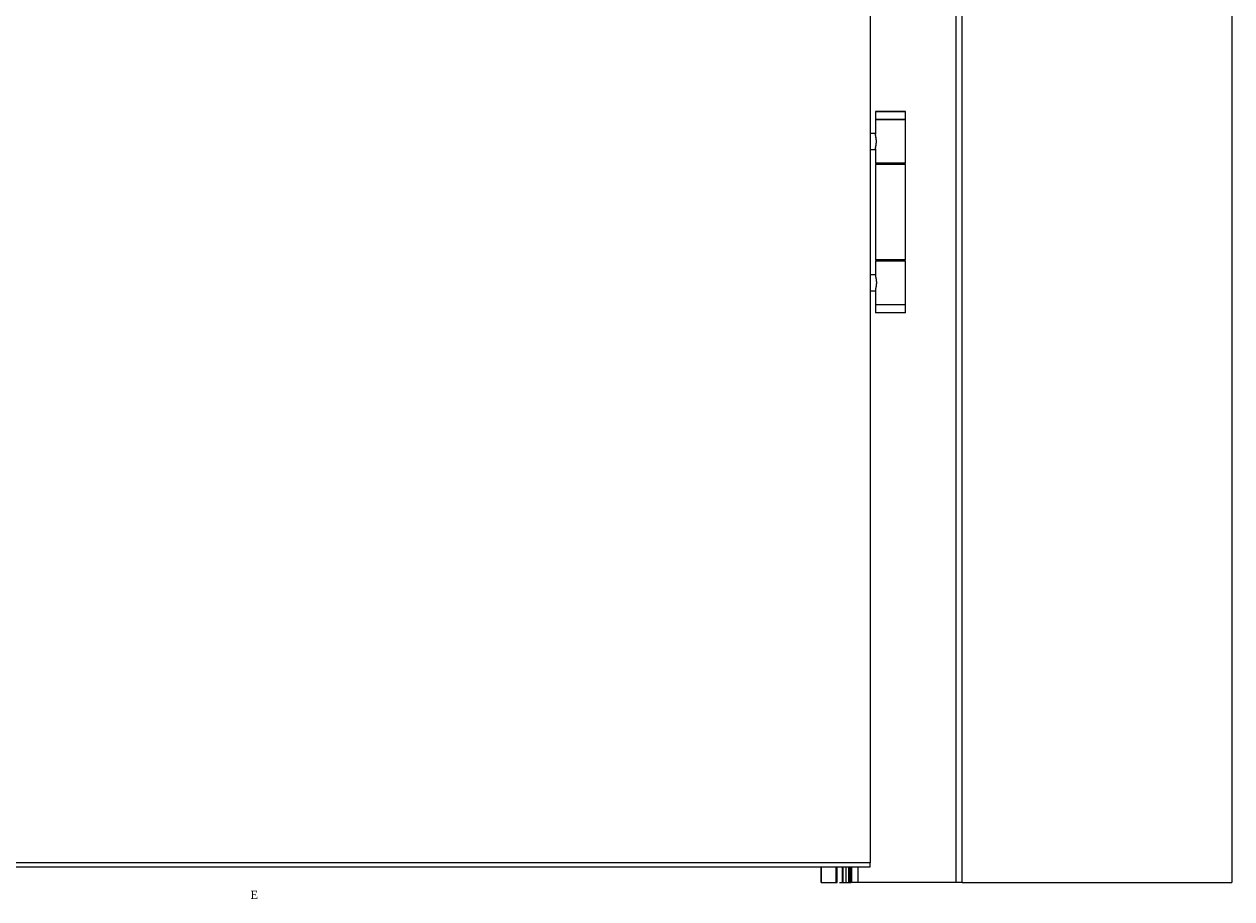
# Model space of a CAD drawing. Header units: millimetres. Extents: x -8500 to 4200, y 0 to 5940.
# Tile 122 of 256: x -4596 to -3993, y 1227 to 1664. Entities that reach past the tile are written whole.
import ezdxf

# ---------------------------------------------------------------- set-up
doc = ezdxf.new("R2010")
doc.units = ezdxf.units.MM
doc.layers.add('1', color=250, linetype='Continuous')
doc.layers.add('151', color=250, linetype='Continuous')
doc.styles.add('Times New Roman', font='times.ttf')

msp = doc.modelspace()

# ---------------------------------------------------------------- linework, layer by layer
at = {"layer": '151', "linetype": 'Continuous', "lineweight": -3}
for p, q in [((-3993.44, 3455.32), (-3993.44, 1235.32)), ((-4131.02, 1235.32), (-4131.02, 3315.24)), ((-4127.94, 1235.32), (-4127.94, 3318.32)), ((-4173.94, 3273.07), (-4173.94, 1245.07)), ((-4171.14, 1620.07), (-4171.24, 1619.97)), ((-4156.24, 1619.97), (-4171.24, 1619.97)), ((-4171.24, 1619.97), (-4171.24, 1616.17)), ((-4171.24, 1616.17), (-4156.24, 1616.17)), ((-4171.24, 1616.17), (-4171.14, 1616.07)), ((-4171.14, 1616.07), (-4171.24, 1615.97)), ((-4171.24, 1615.97), (-4156.4, 1615.97)), ((-4171.24, 1615.97), (-4171.24, 1608.74)), ((-4171.14, 1620.07), (-4156.34, 1620.07)), ((-4156.5, 1616.07), (-4171.14, 1616.07)), ((-4156.34, 1616.07), (-4156.5, 1616.07)), ((-4156.4, 1615.97), (-4156.24, 1615.97)), ((-4156.24, 1619.97), (-4156.34, 1620.07)), ((-4156.34, 1616.07), (-4156.24, 1616.17)), ((-4156.24, 1615.97), (-4156.34, 1616.07)), ((-4156.24, 1616.17), (-4156.24, 1619.97)), ((-4156.24, 1594.17), (-4156.24, 1615.97)), ((-4171.24, 1609.07), (-4173.94, 1609.07)), ((-4171.24, 1609.07), (-4173.94, 1609.07)), ((-4173.94, 1601.07), (-4171.24, 1601.07)), ((-4173.94, 1601.07), (-4171.24, 1601.07)), ((-4171.24, 1601.42), (-4171.24, 1594.17)), ((-4156.4, 1594.17), (-4171.24, 1594.17)), ((-4171.24, 1594.17), (-4171.14, 1594.07)), ((-4156.24, 1593.57), (-4171.24, 1593.57)), ((-4171.24, 1593.57), (-4171.24, 1546.07)), ((-4171.14, 1594.07), (-4156.5, 1594.07)), ((-4167.64, 1594.07), (-4167.64, 1593.57)), ((-4159.84, 1593.57), (-4159.84, 1594.07)), ((-4156.5, 1594.07), (-4156.34, 1594.07)), ((-4156.24, 1594.17), (-4156.4, 1594.17)), ((-4156.34, 1594.07), (-4156.24, 1594.17)), ((-4156.24, 1546.07), (-4156.24, 1593.57)), ((-4156.24, 1546.07), (-4171.24, 1546.07)), ((-4171.14, 1545.57), (-4171.24, 1545.47)), ((-4156.24, 1545.47), (-4171.24, 1545.47)), ((-4171.24, 1545.47), (-4171.24, 1538.25)), ((-4171.14, 1545.57), (-4156.34, 1545.57)), ((-4167.64, 1546.07), (-4167.64, 1545.57)), ((-4159.84, 1545.57), (-4159.84, 1546.07)), ((-4156.24, 1545.47), (-4156.34, 1545.57)), ((-4156.24, 1523.67), (-4156.24, 1545.47)), ((-4171.24, 1538.57), (-4173.94, 1538.57)), ((-4173.94, 1530.57), (-4171.24, 1530.57)), ((-4171.24, 1530.93), (-4171.24, 1523.67)), ((-4171.24, 1523.67), (-4156.24, 1523.67)), ((-4171.24, 1523.67), (-4171.14, 1523.57)), ((-4171.14, 1523.57), (-4171.24, 1523.47)), ((-4156.24, 1523.47), (-4171.24, 1523.47)), ((-4171.24, 1523.47), (-4171.24, 1519.67)), ((-4171.24, 1519.67), (-4156.24, 1519.67)), ((-4171.24, 1519.67), (-4171.14, 1519.57)), ((-4156.34, 1523.57), (-4171.14, 1523.57)), ((-4156.34, 1519.57), (-4171.14, 1519.57)), ((-4156.34, 1523.57), (-4156.24, 1523.67)), ((-4156.24, 1523.47), (-4156.34, 1523.57)), ((-4156.34, 1519.57), (-4156.24, 1519.67)), ((-4156.24, 1519.67), (-4156.24, 1523.47)), ((-4173.94, 1245.07), (-5017.94, 1245.07)), ((-5017.94, 1243.07), (-4173.94, 1243.07)), ((-4198.4, 1235.32), (-4198.4, 1243.09)), ((-4198.21, 1235.32), (-4198.21, 1243.09)), ((-4190.84, 1235.32), (-4190.84, 1243.08)), ((-4190.33, 1235.32), (-4190.33, 1243.09)), ((-4187.62, 1235.32), (-4187.62, 1243.1)), ((-4187.39, 1235.32), (-4187.39, 1243.1)), ((-4185.93, 1243.07), (-4185.93, 1235.32)), ((-4184.73, 1243.07), (-4184.73, 1235.32)), ((-4184.1, 1235.32), (-4184.1, 1243.08)), ((-4183.42, 1235.32), (-4183.42, 1243.08)), ((-4182.94, 1235.32), (-4182.94, 1243.08)), ((-4179.86, 1235.32), (-4179.86, 1243.09)), ((-4173.94, 1243.07), (-4173.94, 1245.07)), ((-4198.21, 1235.32), (-4190.84, 1235.32)), ((-4187.39, 1235.32), (-4185.93, 1235.32)), ((-4183.02, 1235.32), (-4182.94, 1235.32)), ((-4179.86, 1235.32), (-4182.94, 1235.32)), ((-4131.02, 1235.32), (-4179.86, 1235.32)), ((-4127.94, 1235.32), (-4131.02, 1235.32)), ((-4127.94, 1235.32), (-3993.44, 1235.32))]:
    msp.add_line(p, q, dxfattribs=at)
for points, knots in [([(-4171.22, 1601.21), (-4171.22, 1601.22), (-4171.22, 1601.23), (-4171.23, 1601.26), (-4171.23, 1601.27), (-4171.23, 1601.29), (-4171.24, 1601.32), (-4171.24, 1601.36), (-4171.24, 1601.43), (-4171.23, 1601.49), (-4171.22, 1601.61), (-4171.21, 1601.68), (-4171.2, 1601.79), (-4171.19, 1601.82), (-4171.18, 1601.9), (-4171.17, 1601.94), (-4171.15, 1602.06), (-4171.14, 1602.15), (-4171.1, 1602.33), (-4171.08, 1602.43), (-4171.05, 1602.58), (-4171.05, 1602.63), (-4171.03, 1602.7), (-4171.03, 1602.73), (-4171.02, 1602.78), (-4171.01, 1602.81), (-4170.99, 1602.94), (-4170.97, 1603.05), (-4170.93, 1603.28), (-4170.91, 1603.4), (-4170.87, 1603.63), (-4170.86, 1603.76), (-4170.84, 1603.92), (-4170.84, 1603.95), (-4170.83, 1604.01), (-4170.82, 1604.11), (-4170.81, 1604.2), (-4170.8, 1604.4), (-4170.78, 1604.66), (-4170.77, 1604.92), (-4170.77, 1605.12), (-4170.77, 1605.19), (-4170.78, 1605.29), (-4170.78, 1605.32), (-4170.78, 1605.39), (-4170.78, 1605.43), (-4170.79, 1605.59), (-4170.8, 1605.72), (-4170.82, 1605.98), (-4170.83, 1606.11), (-4170.85, 1606.3), (-4170.86, 1606.36), (-4170.87, 1606.46), (-4170.87, 1606.49), (-4170.88, 1606.55), (-4170.89, 1606.58), (-4170.91, 1606.73), (-4170.93, 1606.85), (-4170.96, 1607.07), (-4170.98, 1607.18), (-4171.01, 1607.35), (-4171.02, 1607.4), (-4171.04, 1607.5), (-4171.05, 1607.55), (-4171.08, 1607.7), (-4171.1, 1607.8), (-4171.14, 1607.98), (-4171.15, 1608.07), (-4171.17, 1608.19), (-4171.18, 1608.25), (-4171.19, 1608.31), (-4171.2, 1608.34), (-4171.2, 1608.36), (-4171.21, 1608.45), (-4171.22, 1608.52), (-4171.23, 1608.64), (-4171.24, 1608.7), (-4171.24, 1608.8), (-4171.23, 1608.85), (-4171.22, 1608.9), (-4171.22, 1608.92), (-4171.22, 1608.93)], [0, 0, 0, 0, 0.013479, 0.013479, 0.022814, 0.022814, 0.032148, 0.050818, 0.050818, 0.088156, 0.088156, 0.125495, 0.125495, 0.144164, 0.144164, 0.162833, 0.162833, 0.200172, 0.200172, 0.23751, 0.23751, 0.25618, 0.25618, 0.265514, 0.265514, 0.274849, 0.274849, 0.312187, 0.312187, 0.349526, 0.349526, 0.386864, 0.386864, 0.396199, 0.396199, 0.405534, 0.424203, 0.424203, 0.461541, 0.49888, 0.49888, 0.517549, 0.517549, 0.526884, 0.526884, 0.536218, 0.536218, 0.573557, 0.573557, 0.610895, 0.610895, 0.629565, 0.629565, 0.638899, 0.638899, 0.648234, 0.648234, 0.685572, 0.685572, 0.722911, 0.722911, 0.74158, 0.74158, 0.760249, 0.760249, 0.797588, 0.797588, 0.834926, 0.834926, 0.853596, 0.86293, 0.86293, 0.872265, 0.872265, 0.909603, 0.909603, 0.946942, 0.946942, 0.98428, 0.98428, 1, 1, 1, 1]), ([(-4171.24, 1601.39), (-4171.24, 1601.4), (-4171.24, 1601.43), (-4171.24, 1601.46), (-4171.23, 1601.49), (-4171.23, 1601.5), (-4171.23, 1601.58), (-4171.22, 1601.64), (-4171.2, 1601.78), (-4171.19, 1601.86), (-4171.16, 1602.02), (-4171.14, 1602.1), (-4171.12, 1602.22), (-4171.12, 1602.24), (-4171.11, 1602.29), (-4171.1, 1602.36), (-4171.08, 1602.43), (-4171.05, 1602.57), (-4171.04, 1602.68), (-4171, 1602.89), (-4170.98, 1602.99), (-4170.95, 1603.16), (-4170.94, 1603.22), (-4170.92, 1603.31), (-4170.92, 1603.34), (-4170.91, 1603.4), (-4170.91, 1603.43), (-4170.88, 1603.58), (-4170.85, 1603.82), (-4170.82, 1604.07), (-4170.8, 1604.33), (-4170.79, 1604.46), (-4170.78, 1604.63), (-4170.78, 1604.66), (-4170.78, 1604.73), (-4170.78, 1604.83), (-4170.77, 1604.93), (-4170.77, 1605.13), (-4170.78, 1605.39), (-4170.79, 1605.66), (-4170.8, 1605.82), (-4170.81, 1605.86), (-4170.81, 1605.92), (-4170.81, 1605.95), (-4170.82, 1606.05), (-4170.83, 1606.12), (-4170.85, 1606.31), (-4170.87, 1606.43), (-4170.9, 1606.67), (-4170.92, 1606.79), (-4170.94, 1606.94), (-4170.95, 1606.96), (-4170.96, 1607.02), (-4170.97, 1607.11), (-4170.99, 1607.19), (-4171.01, 1607.35), (-4171.03, 1607.46), (-4171.07, 1607.66), (-4171.09, 1607.75), (-4171.11, 1607.87), (-4171.12, 1607.89), (-4171.13, 1607.94), (-4171.13, 1607.96), (-4171.14, 1608.03), (-4171.15, 1608.07), (-4171.17, 1608.2), (-4171.19, 1608.27), (-4171.21, 1608.42), (-4171.22, 1608.49), (-4171.23, 1608.62), (-4171.24, 1608.68), (-4171.24, 1608.74), (-4171.24, 1608.74), (-4171.24, 1608.75)], [0, 0, 0, 0, 0.010759, 0.021224, 0.021224, 0.03169, 0.03169, 0.073552, 0.073552, 0.115414, 0.115414, 0.157276, 0.157276, 0.167741, 0.167741, 0.178207, 0.199138, 0.199138, 0.241, 0.241, 0.282862, 0.282862, 0.303793, 0.303793, 0.314258, 0.314258, 0.324724, 0.324724, 0.366586, 0.408448, 0.408448, 0.45031, 0.45031, 0.460775, 0.460775, 0.471241, 0.492172, 0.492172, 0.534034, 0.575896, 0.575896, 0.586361, 0.586361, 0.596827, 0.596827, 0.617758, 0.617758, 0.65962, 0.65962, 0.701482, 0.701482, 0.711948, 0.711948, 0.722413, 0.743344, 0.743344, 0.785206, 0.785206, 0.827068, 0.827068, 0.837534, 0.837534, 0.847999, 0.847999, 0.86893, 0.86893, 0.910792, 0.910792, 0.952654, 0.952654, 0.994516, 0.994516, 1, 1, 1, 1]), ([(-4171.24, 1538.25), (-4171.24, 1538.25), (-4171.24, 1538.25), (-4171.24, 1538.23), (-4171.24, 1538.19), (-4171.23, 1538.15), (-4171.23, 1538.05), (-4171.22, 1537.99), (-4171.2, 1537.85), (-4171.19, 1537.77), (-4171.17, 1537.67), (-4171.17, 1537.65), (-4171.16, 1537.61), (-4171.16, 1537.59), (-4171.14, 1537.53), (-4171.14, 1537.48), (-4171.11, 1537.35), (-4171.09, 1537.25), (-4171.05, 1537.06), (-4171.03, 1536.96), (-4171.01, 1536.8), (-4170.99, 1536.72), (-4170.98, 1536.64), (-4170.97, 1536.58), (-4170.96, 1536.55), (-4170.94, 1536.41), (-4170.92, 1536.29), (-4170.88, 1536.06), (-4170.87, 1535.94), (-4170.84, 1535.69), (-4170.82, 1535.56), (-4170.81, 1535.37), (-4170.8, 1535.3), (-4170.79, 1535.17), (-4170.79, 1535.1), (-4170.78, 1534.9), (-4170.77, 1534.64), (-4170.78, 1534.37), (-4170.78, 1534.18), (-4170.78, 1534.11), (-4170.79, 1534.01), (-4170.79, 1533.98), (-4170.8, 1533.91), (-4170.8, 1533.88), (-4170.81, 1533.71), (-4170.82, 1533.58), (-4170.85, 1533.33), (-4170.87, 1533.21), (-4170.89, 1533.03), (-4170.9, 1532.97), (-4170.91, 1532.88), (-4170.92, 1532.85), (-4170.93, 1532.79), (-4170.93, 1532.76), (-4170.96, 1532.61), (-4170.98, 1532.5), (-4171.01, 1532.29), (-4171.03, 1532.18), (-4171.06, 1532.03), (-4171.07, 1531.98), (-4171.09, 1531.91), (-4171.09, 1531.88), (-4171.1, 1531.84), (-4171.11, 1531.81), (-4171.13, 1531.7), (-4171.14, 1531.61), (-4171.17, 1531.44), (-4171.19, 1531.37), (-4171.21, 1531.22), (-4171.22, 1531.15), (-4171.23, 1531.05), (-4171.23, 1531.02), (-4171.24, 1530.96), (-4171.24, 1530.93), (-4171.24, 1530.9), (-4171.24, 1530.9), (-4171.24, 1530.89)], [0, 0, 0, 0, 0.002718, 0.002718, 0.01317, 0.034075, 0.034075, 0.075884, 0.075884, 0.117694, 0.117694, 0.128146, 0.128146, 0.138599, 0.138599, 0.159503, 0.159503, 0.201313, 0.201313, 0.243122, 0.243122, 0.264027, 0.27448, 0.27448, 0.284932, 0.284932, 0.326741, 0.326741, 0.368551, 0.368551, 0.41036, 0.41036, 0.431265, 0.431265, 0.45217, 0.45217, 0.493979, 0.535789, 0.535789, 0.556694, 0.556694, 0.567146, 0.567146, 0.577598, 0.577598, 0.619408, 0.619408, 0.661218, 0.661218, 0.682122, 0.682122, 0.692575, 0.692575, 0.703027, 0.703027, 0.744837, 0.744837, 0.786646, 0.786646, 0.807551, 0.807551, 0.818003, 0.818003, 0.828456, 0.828456, 0.870265, 0.870265, 0.912075, 0.912075, 0.953884, 0.953884, 0.974789, 0.974789, 0.995694, 0.995694, 1, 1, 1, 1])]:
    msp.add_open_spline(points, degree=3, knots=knots, dxfattribs=at)
for points in [[(-4198.4, 1243.09), (-4198.4, 1240.5), (-4198.4, 1237.91), (-4198.4, 1235.32)], [(-4190.29, 1235.32), (-4190.29, 1237.91), (-4190.29, 1240.5), (-4190.29, 1243.09)], [(-4184.73, 1243.07), (-4184.73, 1240.49), (-4184.73, 1237.9), (-4184.73, 1235.32)], [(-4183.16, 1235.32), (-4183.16, 1237.91), (-4183.16, 1240.49), (-4183.16, 1243.08)], [(-4198.4, 1235.32), (-4198.39, 1235.32), (-4198.32, 1235.32), (-4198.21, 1235.32)], [(-4190.84, 1235.32), (-4190.66, 1235.32), (-4190.43, 1235.32), (-4190.33, 1235.32)], [(-4190.33, 1235.32), (-4190.31, 1235.32), (-4190.29, 1235.32), (-4190.29, 1235.32)], [(-4189.17, 1235.32), (-4188.59, 1235.32), (-4188.07, 1235.32), (-4187.62, 1235.32)], [(-4187.62, 1235.32), (-4187.57, 1235.32), (-4187.48, 1235.32), (-4187.39, 1235.32)], [(-4185.93, 1235.32), (-4185.39, 1235.32), (-4184.8, 1235.32), (-4184.74, 1235.32)], [(-4184.73, 1235.32), (-4184.64, 1235.32), (-4184.42, 1235.32), (-4184.1, 1235.32)], [(-4184.1, 1235.32), (-4183.97, 1235.32), (-4183.66, 1235.32), (-4183.42, 1235.32)]]:
    msp.add_open_spline(points, degree=3, dxfattribs=at)

# ---------------------------------------------------------------- texts
at = {"layer": '1', "linetype": 'Continuous', "lineweight": -3, "insert": (-4482.98, 1227.17), "char_height": 4, "attachment_point": 7, "line_spacing_factor": 1.140076, "style": 'Times New Roman'}
msp.add_mtext('\\fTimes New Roman|b0|i0;\\W1.0000;E', dxfattribs=at)

doc.saveas('drawing.dxf')
